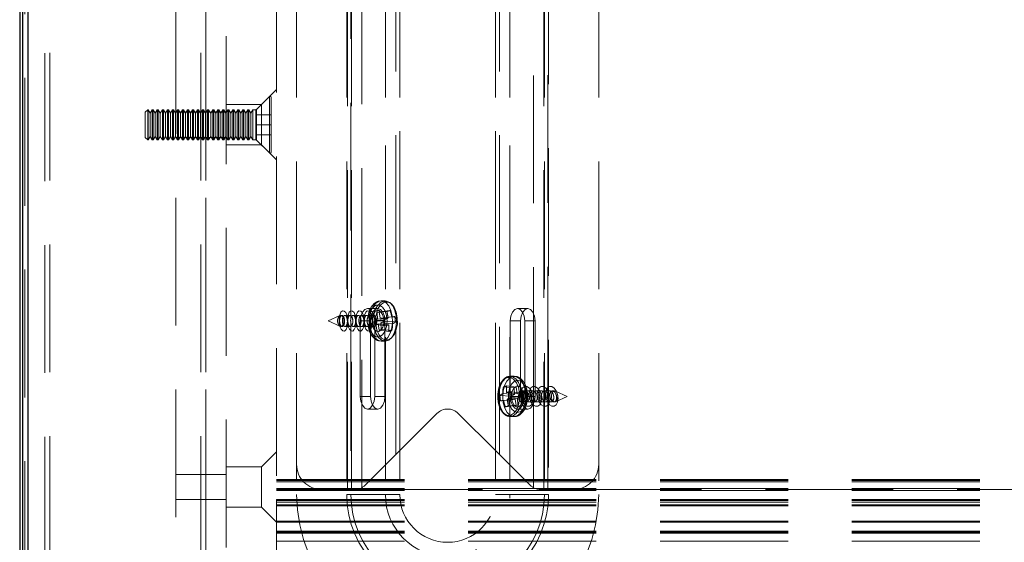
# Model space of a CAD drawing. Header units: millimetres. Extents: x 8 to 290, y 2 to 202.
# Tile 4 of 189: x 29.84 to 39.62, y 72.45 to 77.65. Entities that reach past the tile are written whole.
import ezdxf

# ---------------------------------------------------------------- set-up
doc = ezdxf.new("R2010")
doc.units = ezdxf.units.MM
doc.linetypes.add('HIDDEN', pattern=[1.905, 1.27, -0.635])

msp = doc.modelspace()

# ---------------------------------------------------------------- linework, layer by layer
at = {"color": 7, "linetype": 'Continuous', "lineweight": 25}
for p, q in [((29.84172, 116.57895), (29.84172, 66.87895)), ((29.87422, 66.94645), (29.87422, 116.51145)), ((29.92422, 116.49645), (29.92422, 66.96145))]:
    msp.add_line(p, q, dxfattribs=at)
at = {"color": 7, "linetype": 'HIDDEN', "lineweight": 18}
for p, q in [((30.09172, 68.4239), (30.09172, 116.42895)), ((30.14172, 68.42895), (30.14172, 116.42895)), ((31.64172, 68.42895), (31.64172, 116.42895)), ((31.69172, 68.42895), (31.69172, 116.42895)), ((29.89172, 68.17895), (29.89172, 116.27895)), ((30.14172, 68.42895), (30.14172, 116.27895)), ((31.64172, 68.42895), (31.64172, 116.27895)), ((31.39172, 113.97895), (31.39172, 69.22895)), ((31.69172, 113.97895), (31.69172, 69.22895)), ((31.89172, 113.67895), (31.89172, 69.77895)), ((30.14172, 68.42895), (30.14172, 113.52895)), ((31.64172, 68.42895), (31.64172, 113.52895)), ((32.39172, 110.57895), (32.39172, 72.87895)), ((32.59172, 110.52895), (32.59172, 72.92895)), ((33.08997, 110.52895), (33.08997, 72.92895)), ((33.47337, 110.52895), (33.47337, 72.92895)), ((33.61672, 110.52895), (33.61672, 72.92895)), ((34.56672, 110.52895), (34.56672, 72.92895)), ((34.71007, 110.52895), (34.71007, 72.92895)), ((35.05251, 110.52895), (35.05251, 72.92895)), ((35.59172, 110.52895), (35.59172, 72.92895)), ((33.13768, 72.97895), (33.13768, 110.47895)), ((33.24007, 72.9977), (33.24007, 110.4602)), ((35.04576, 72.97895), (35.04576, 110.47895)), ((35.08672, 73.92166), (35.08672, 110.47895)), ((33.47311, 73.22248), (33.47311, 110.23542)), ((34.71032, 73.22248), (34.71032, 110.23542)), ((33.57551, 73.32487), (33.57551, 110.13303)), ((34.60793, 73.32487), (34.60793, 110.13303)), ((33.61646, 73.36583), (33.61646, 110.09207)), ((34.56697, 73.36583), (34.56697, 110.09207)), ((33.09672, 72.97895), (33.09672, 109.54381)), ((34.94337, 73.92), (34.94337, 85.89351)), ((35.09347, 85.89641), (35.09347, 72.92895)), ((33.13093, 80.63162), (33.13093, 74.67964)), ((32.39172, 76.95395), (32.24172, 76.80395)), ((32.32129, 76.88352), (32.19465, 76.75688)), ((32.32129, 76.32438), (32.32129, 76.88132)), ((32.33836, 76.87645), (32.33836, 76.33145)), ((32.24172, 76.80395), (31.89172, 76.80395)), ((32.24172, 76.80395), (32.24172, 76.40395)), ((31.11336, 76.75395), (31.08836, 76.72895)), ((31.08836, 76.72895), (31.08836, 76.47895)), ((31.11336, 76.75395), (31.11336, 76.45395)), ((31.11836, 76.75395), (31.11336, 76.75395)), ((31.11836, 76.75395), (31.11836, 76.45395)), ((31.13836, 76.71931), (31.11836, 76.75395)), ((31.15836, 76.75395), (31.13836, 76.71931)), ((31.13836, 76.71931), (31.13836, 76.48859)), ((31.15836, 76.75395), (31.15836, 76.45395)), ((31.16836, 76.75395), (31.15836, 76.75395)), ((31.16836, 76.75395), (31.16836, 76.45395)), ((31.18836, 76.71931), (31.16836, 76.75395)), ((31.20836, 76.75395), (31.18836, 76.71931)), ((31.18836, 76.71931), (31.18836, 76.48859)), ((31.20836, 76.75395), (31.20836, 76.45395)), ((31.21836, 76.75395), (31.20836, 76.75395)), ((31.21836, 76.75395), (31.21836, 76.45395)), ((31.23836, 76.71931), (31.21836, 76.75395)), ((31.25836, 76.75395), (31.23836, 76.71931)), ((31.23836, 76.71931), (31.23836, 76.48859)), ((31.25836, 76.75395), (31.25836, 76.45395)), ((31.26836, 76.75395), (31.25836, 76.75395)), ((31.26836, 76.75395), (31.26836, 76.45395)), ((31.28836, 76.71931), (31.26836, 76.75395)), ((31.30836, 76.75395), (31.28836, 76.71931)), ((31.28836, 76.71931), (31.28836, 76.48859)), ((31.30836, 76.75395), (31.30836, 76.45395)), ((31.31836, 76.75395), (31.30836, 76.75395)), ((31.31836, 76.75395), (31.31836, 76.45395)), ((31.33836, 76.71931), (31.31836, 76.75395)), ((31.35836, 76.75395), (31.33836, 76.71931)), ((31.33836, 76.71931), (31.33836, 76.48859)), ((31.35836, 76.75395), (31.35836, 76.45395)), ((31.36836, 76.75395), (31.35836, 76.75395)), ((31.36836, 76.75395), (31.36836, 76.45395)), ((31.38836, 76.71931), (31.36836, 76.75395)), ((31.40836, 76.75395), (31.38836, 76.71931)), ((31.38836, 76.71931), (31.38836, 76.48859)), ((31.69172, 76.72895), (31.39172, 76.72895)), ((31.40836, 76.75395), (31.40836, 76.45395)), ((31.41836, 76.75395), (31.40836, 76.75395)), ((31.41836, 76.75395), (31.41836, 76.45395)), ((31.43836, 76.71931), (31.41836, 76.75395)), ((31.45836, 76.75395), (31.43836, 76.71931)), ((31.43836, 76.71931), (31.43836, 76.48859)), ((31.45836, 76.75395), (31.45836, 76.45395)), ((31.46836, 76.75395), (31.45836, 76.75395)), ((31.46836, 76.75395), (31.46836, 76.45395)), ((31.48836, 76.71931), (31.46836, 76.75395)), ((31.50836, 76.75395), (31.48836, 76.71931)), ((31.48836, 76.71931), (31.48836, 76.48859)), ((31.50836, 76.75395), (31.50836, 76.45395)), ((31.51836, 76.75395), (31.50836, 76.75395)), ((31.51836, 76.75395), (31.51836, 76.45395)), ((31.53836, 76.71931), (31.51836, 76.75395)), ((31.55836, 76.75395), (31.53836, 76.71931)), ((31.53836, 76.71931), (31.53836, 76.48859)), ((31.55836, 76.75395), (31.55836, 76.45395)), ((31.56836, 76.75395), (31.55836, 76.75395)), ((31.56836, 76.75395), (31.56836, 76.45395)), ((31.58836, 76.71931), (31.56836, 76.75395)), ((31.60836, 76.75395), (31.58836, 76.71931)), ((31.58836, 76.71931), (31.58836, 76.48859)), ((31.60836, 76.75395), (31.60836, 76.45395)), ((31.61836, 76.75395), (31.60836, 76.75395)), ((31.61836, 76.75395), (31.61836, 76.45395)), ((31.63836, 76.71931), (31.61836, 76.75395)), ((31.65836, 76.75395), (31.63836, 76.71931)), ((31.63836, 76.71931), (31.63836, 76.48859)), ((31.65836, 76.75395), (31.65836, 76.45395)), ((31.66836, 76.75395), (31.65836, 76.75395)), ((31.66836, 76.75395), (31.66836, 76.45395)), ((31.68836, 76.71931), (31.66836, 76.75395)), ((31.70836, 76.75395), (31.68836, 76.71931)), ((31.68836, 76.71931), (31.68836, 76.48859)), ((31.89172, 76.72895), (31.69172, 76.72895)), ((31.70836, 76.75395), (31.70836, 76.45395)), ((31.71836, 76.75395), (31.70836, 76.75395)), ((31.71836, 76.75395), (31.71836, 76.45395)), ((31.73836, 76.71931), (31.71836, 76.75395)), ((31.75836, 76.75395), (31.73836, 76.71931)), ((31.73836, 76.71931), (31.73836, 76.48859)), ((31.75836, 76.75395), (31.75836, 76.45395)), ((31.76836, 76.75395), (31.75836, 76.75395)), ((31.76836, 76.75395), (31.76836, 76.45395)), ((31.78836, 76.71931), (31.76836, 76.75395)), ((31.80836, 76.75395), (31.78836, 76.71931)), ((31.78836, 76.71931), (31.78836, 76.48859)), ((31.80836, 76.75395), (31.80836, 76.45395)), ((31.81836, 76.75395), (31.80836, 76.75395)), ((31.81836, 76.75395), (31.81836, 76.45395)), ((31.83836, 76.71931), (31.81836, 76.75395)), ((31.85836, 76.75395), (31.83836, 76.71931)), ((31.83836, 76.71931), (31.83836, 76.48859)), ((31.85836, 76.75395), (31.85836, 76.45395)), ((31.86836, 76.75395), (31.85836, 76.75395)), ((31.86836, 76.75395), (31.86836, 76.45395)), ((31.88836, 76.71931), (31.86836, 76.75395)), ((31.90836, 76.75395), (31.88836, 76.71931)), ((31.88836, 76.71931), (31.88836, 76.48859)), ((31.90836, 76.75395), (31.90836, 76.45395)), ((31.91836, 76.75395), (31.90836, 76.75395)), ((31.91836, 76.75395), (31.91836, 76.45395)), ((31.93836, 76.71931), (31.91836, 76.75395)), ((31.95836, 76.75395), (31.93836, 76.71931)), ((31.93836, 76.71931), (31.93836, 76.48859)), ((31.95836, 76.75395), (31.95836, 76.45395)), ((31.96836, 76.75395), (31.95836, 76.75395)), ((31.96836, 76.75395), (31.96836, 76.45395)), ((31.98836, 76.71931), (31.96836, 76.75395)), ((32.00836, 76.75395), (31.98836, 76.71931)), ((31.98836, 76.71931), (31.98836, 76.48859)), ((32.00836, 76.75395), (32.00836, 76.45395)), ((32.01836, 76.75395), (32.00836, 76.75395)), ((32.01836, 76.75395), (32.01836, 76.45395)), ((32.03836, 76.71931), (32.01836, 76.75395)), ((32.05836, 76.75395), (32.03836, 76.71931)), ((32.03836, 76.71931), (32.03836, 76.48859)), ((32.05836, 76.75395), (32.05836, 76.45395)), ((32.06836, 76.75395), (32.05836, 76.75395)), ((32.06836, 76.75395), (32.06836, 76.45395)), ((32.08836, 76.71931), (32.06836, 76.75395)), ((32.10836, 76.75395), (32.08836, 76.71931)), ((32.08836, 76.71931), (32.08836, 76.48859)), ((32.10836, 76.75395), (32.10836, 76.45395)), ((32.11836, 76.75395), (32.10836, 76.75395)), ((32.11836, 76.75395), (32.11836, 76.45395)), ((32.13836, 76.71931), (32.11836, 76.75395)), ((32.15836, 76.75395), (32.13836, 76.71931)), ((32.13836, 76.71931), (32.13836, 76.48859)), ((32.15836, 76.75395), (32.15836, 76.45395)), ((32.18758, 76.75395), (32.15836, 76.75395)), ((32.18758, 76.45395), (32.18758, 76.75395)), ((32.18836, 76.70395), (32.18836, 76.60395)), ((32.18836, 76.70395), (32.33836, 76.70395)), ((32.19465, 76.45102), (32.19465, 76.75688)), ((32.18836, 76.60395), (32.18836, 76.50395)), ((32.18836, 76.60395), (32.33836, 76.60395)), ((31.08836, 76.47895), (31.11336, 76.45395)), ((31.11836, 76.45395), (31.13836, 76.48859)), ((31.13836, 76.48859), (31.15836, 76.45395)), ((31.16836, 76.45395), (31.18836, 76.48859)), ((31.18836, 76.48859), (31.20836, 76.45395)), ((31.21836, 76.45395), (31.23836, 76.48859)), ((31.23836, 76.48859), (31.25836, 76.45395)), ((31.26836, 76.45395), (31.28836, 76.48859)), ((31.28836, 76.48859), (31.30836, 76.45395)), ((31.31836, 76.45395), (31.33836, 76.48859)), ((31.33836, 76.48859), (31.35836, 76.45395)), ((31.36836, 76.45395), (31.38836, 76.48859)), ((31.38836, 76.48859), (31.40836, 76.45395)), ((31.39172, 76.47895), (31.69172, 76.47895)), ((31.41836, 76.45395), (31.43836, 76.48859)), ((31.43836, 76.48859), (31.45836, 76.45395)), ((31.46836, 76.45395), (31.48836, 76.48859)), ((31.48836, 76.48859), (31.50836, 76.45395)), ((31.51836, 76.45395), (31.53836, 76.48859)), ((31.53836, 76.48859), (31.55836, 76.45395)), ((31.56836, 76.45395), (31.58836, 76.48859)), ((31.58836, 76.48859), (31.60836, 76.45395)), ((31.61836, 76.45395), (31.63836, 76.48859)), ((31.63836, 76.48859), (31.65836, 76.45395)), ((31.66836, 76.45395), (31.68836, 76.48859)), ((31.68836, 76.48859), (31.70836, 76.45395)), ((31.69172, 76.47895), (31.89172, 76.47895)), ((31.71836, 76.45395), (31.73836, 76.48859)), ((31.73836, 76.48859), (31.75836, 76.45395)), ((31.76836, 76.45395), (31.78836, 76.48859)), ((31.78836, 76.48859), (31.80836, 76.45395)), ((31.81836, 76.45395), (31.83836, 76.48859)), ((31.83836, 76.48859), (31.85836, 76.45395)), ((31.86836, 76.45395), (31.88836, 76.48859)), ((31.88836, 76.48859), (31.90836, 76.45395)), ((31.91836, 76.45395), (31.93836, 76.48859)), ((31.93836, 76.48859), (31.95836, 76.45395)), ((31.96836, 76.45395), (31.98836, 76.48859)), ((31.98836, 76.48859), (32.00836, 76.45395)), ((32.01836, 76.45395), (32.03836, 76.48859)), ((32.03836, 76.48859), (32.05836, 76.45395)), ((32.06836, 76.45395), (32.08836, 76.48859)), ((32.08836, 76.48859), (32.10836, 76.45395)), ((32.11836, 76.45395), (32.13836, 76.48859)), ((32.13836, 76.48859), (32.15836, 76.45395)), ((32.18836, 76.50395), (32.33836, 76.50395)), ((31.11336, 76.45395), (31.11836, 76.45395)), ((31.15836, 76.45395), (31.16836, 76.45395)), ((31.20836, 76.45395), (31.21836, 76.45395)), ((31.25836, 76.45395), (31.26836, 76.45395)), ((31.30836, 76.45395), (31.31836, 76.45395)), ((31.35836, 76.45395), (31.36836, 76.45395)), ((31.40836, 76.45395), (31.41836, 76.45395)), ((31.45836, 76.45395), (31.46836, 76.45395)), ((31.50836, 76.45395), (31.51836, 76.45395)), ((31.55836, 76.45395), (31.56836, 76.45395)), ((31.60836, 76.45395), (31.61836, 76.45395)), ((31.65836, 76.45395), (31.66836, 76.45395)), ((31.70836, 76.45395), (31.71836, 76.45395)), ((31.75836, 76.45395), (31.76836, 76.45395)), ((31.80836, 76.45395), (31.81836, 76.45395)), ((31.85836, 76.45395), (31.86836, 76.45395)), ((31.89172, 76.40395), (32.24172, 76.40395)), ((31.90836, 76.45395), (31.91836, 76.45395)), ((31.95836, 76.45395), (31.96836, 76.45395)), ((32.00836, 76.45395), (32.01836, 76.45395)), ((32.05836, 76.45395), (32.06836, 76.45395)), ((32.10836, 76.45395), (32.11836, 76.45395)), ((32.15836, 76.45395), (32.18758, 76.45395)), ((32.19465, 76.45102), (32.32129, 76.32438)), ((32.24172, 76.40395), (32.39172, 76.25395)), ((33.43037, 74.85395), (33.411, 74.85105)), ((33.47013, 74.85395), (33.43046, 74.85395)), ((33.02195, 74.70713), (32.90621, 74.65395)), ((33.04206, 74.70895), (33.02999, 74.70895)), ((33.12398, 74.70895), (33.07019, 74.70895)), ((33.20589, 74.70895), (33.15211, 74.70895)), ((33.28781, 74.70895), (33.23402, 74.70895)), ((33.3977, 74.77895), (33.2953, 74.77895)), ((33.35674, 74.70895), (33.31594, 74.70895)), ((33.48774, 74.74863), (33.39338, 74.73967)), ((33.39338, 74.73967), (33.41317, 74.74561)), ((33.39657, 74.67298), (33.39338, 74.73967)), ((33.5187, 74.75792), (33.41317, 74.74561)), ((33.41317, 74.74561), (33.42295, 74.6809)), ((34.88813, 74.77895), (34.78574, 74.77895)), ((32.90621, 74.65395), (33.02195, 74.60077)), ((33.13093, 74.63442), (33.13093, 72.92895)), ((33.22361, 74.65395), (33.22361, 73.90395)), ((33.326, 74.65395), (33.22361, 74.65395)), ((33.326, 74.65395), (33.326, 73.90395)), ((33.35946, 74.65592), (33.39657, 74.67298)), ((33.4534, 74.66383), (33.35946, 74.65592)), ((33.36286, 74.62143), (33.35946, 74.65592)), ((33.40112, 74.627), (33.36286, 74.62143)), ((33.45873, 74.60986), (33.36286, 74.62143)), ((33.367, 73.90395), (33.367, 74.65395)), ((33.4694, 74.65395), (33.367, 74.65395)), ((33.49955, 74.68185), (33.39657, 74.67298)), ((33.50621, 74.61445), (33.40112, 74.627)), ((33.4109, 74.56228), (33.40112, 74.627)), ((33.53821, 74.69345), (33.42295, 74.6809)), ((33.42295, 74.6809), (33.4612, 74.68647)), ((33.46461, 74.65198), (33.42749, 74.63491)), ((33.42749, 74.63491), (33.43069, 74.56822)), ((33.54487, 74.62605), (33.42749, 74.63491)), ((33.56734, 74.69804), (33.4612, 74.68647)), ((33.4612, 74.68647), (33.46461, 74.65198)), ((33.57267, 74.64406), (33.46461, 74.65198)), ((33.4694, 73.90395), (33.4694, 74.65395)), ((34.71404, 74.65395), (34.81643, 74.65395)), ((34.71404, 74.65395), (34.71404, 73.90395)), ((34.81643, 74.65395), (34.81643, 73.90395)), ((34.85743, 74.65395), (34.95983, 74.65395)), ((34.85743, 73.90395), (34.85743, 74.65395)), ((34.95983, 73.90395), (34.95983, 74.65395)), ((33.02999, 74.59895), (33.04442, 74.59895)), ((33.07256, 74.59895), (33.12634, 74.59895)), ((33.15448, 74.59895), (33.20826, 74.59895)), ((33.23639, 74.59895), (33.29017, 74.59895)), ((33.31831, 74.59895), (33.35674, 74.59895)), ((33.43069, 74.56822), (33.4109, 74.56228)), ((33.50736, 74.54998), (33.4109, 74.56228)), ((33.53832, 74.55927), (33.43069, 74.56822)), ((33.43046, 74.45395), (33.47013, 74.45395)), ((34.75297, 74.10395), (34.7133, 74.10395)), ((34.63847, 73.93161), (34.75588, 73.92282)), ((34.64478, 73.99836), (34.75245, 73.98948)), ((34.67571, 74.00798), (34.77222, 73.99562)), ((34.67709, 73.94362), (34.78223, 73.93102)), ((34.71882, 73.90537), (34.75588, 73.92282)), ((34.72455, 73.94861), (34.82046, 73.93699)), ((34.75245, 73.98948), (34.77222, 73.99562)), ((34.75588, 73.92282), (34.75245, 73.98948)), ((34.77222, 73.99562), (34.78223, 73.93102)), ((34.78223, 73.93102), (34.82046, 73.93699)), ((34.82046, 73.93699), (34.82398, 73.90253)), ((34.85963, 73.95895), (34.82669, 73.95895)), ((34.94155, 73.95895), (34.88738, 73.95895)), ((35.02346, 73.95895), (34.9693, 73.95895)), ((35.10538, 73.95895), (35.05121, 73.95895)), ((35.15345, 73.95895), (35.13313, 73.95895)), ((35.27723, 73.90395), (35.16148, 73.95713)), ((33.326, 73.90395), (33.22361, 73.90395)), ((33.4694, 73.90395), (33.367, 73.90395)), ((34.61073, 73.9132), (34.71882, 73.90537)), ((34.61625, 73.85929), (34.72235, 73.87091)), ((34.64536, 73.86428), (34.76058, 73.87688)), ((34.68398, 73.87629), (34.78693, 73.88508)), ((34.71404, 73.90395), (34.81643, 73.90395)), ((34.72235, 73.87091), (34.71882, 73.90537)), ((34.76058, 73.87688), (34.72235, 73.87091)), ((34.73007, 73.89469), (34.82398, 73.90253)), ((34.77059, 73.81227), (34.76058, 73.87688)), ((34.82398, 73.90253), (34.78693, 73.88508)), ((34.78693, 73.88508), (34.79035, 73.81842)), ((34.82669, 73.84895), (34.87335, 73.84895)), ((34.85743, 73.90395), (34.95983, 73.90395)), ((34.90116, 73.84895), (34.95526, 73.84895)), ((34.94337, 72.9977), (34.94337, 73.90983)), ((34.98308, 73.84895), (35.03718, 73.84895)), ((35.06499, 73.84895), (35.11909, 73.84895)), ((35.08672, 72.97895), (35.08672, 73.86609)), ((35.14691, 73.84895), (35.15345, 73.84895)), ((35.16148, 73.85077), (35.27723, 73.90395)), ((33.2953, 73.77895), (33.3977, 73.77895)), ((33.98565, 73.73502), (33.61646, 73.36583)), ((34.19778, 73.73502), (34.56697, 73.36583)), ((34.66509, 73.79992), (34.77059, 73.81227)), ((34.69602, 73.80954), (34.79035, 73.81842)), ((34.79035, 73.81842), (34.77059, 73.81227)), ((34.78574, 73.77895), (34.88813, 73.77895)), ((34.7133, 73.70395), (34.75297, 73.70395)), ((32.39172, 73.35395), (32.24172, 73.20395)), ((33.47311, 73.22248), (33.61646, 73.36583)), ((34.56697, 73.36583), (34.71032, 73.22248)), ((32.24172, 73.20395), (31.89172, 73.20395)), ((32.24172, 73.20395), (32.24172, 72.80395)), ((33.27352, 73.02288), (33.47311, 73.22248)), ((34.71032, 73.22248), (34.90992, 73.02288)), ((31.69172, 73.12895), (31.39172, 73.12895)), ((31.89172, 73.12895), (31.69172, 73.12895)), ((32.39172, 73.07895), (101.81672, 73.07895)), ((32.39172, 73.06895), (101.81672, 73.06895)), ((32.39172, 73.05395), (101.81672, 73.05395)), ((32.39172, 72.98895), (101.81672, 72.98895)), ((32.39172, 72.97895), (32.84172, 72.97895)), ((32.39172, 72.96895), (101.81672, 72.96895)), ((33.09672, 72.97895), (32.84172, 72.97895)), ((33.13768, 72.97895), (33.09672, 72.97895)), ((33.16745, 72.97895), (33.13768, 72.97895)), ((33.16745, 72.97895), (35.01598, 72.97895)), ((35.01598, 72.97895), (35.04576, 72.97895)), ((35.04576, 72.97895), (35.08672, 72.97895)), ((35.08672, 72.97895), (35.34172, 72.97895)), ((35.34172, 72.97895), (99.04172, 72.97895)), ((31.39172, 72.87895), (31.69172, 72.87895)), ((31.69172, 72.87895), (31.89172, 72.87895)), ((32.39172, 72.87895), (101.81672, 72.87895)), ((32.39172, 72.85395), (32.39172, 72.87895)), ((32.39172, 72.86895), (101.81672, 72.86895)), ((32.39172, 72.85395), (101.81672, 72.85395)), ((32.39172, 72.33895), (32.39172, 72.85395)), ((33.08997, 72.92895), (33.13093, 72.92895)), ((33.13093, 72.92895), (33.47337, 72.92895)), ((33.47337, 72.92895), (33.61672, 72.92895)), ((34.56672, 72.92895), (34.71007, 72.92895)), ((34.71007, 72.92895), (35.05251, 72.92895)), ((35.05251, 72.92895), (35.09347, 72.92895)), ((31.89172, 72.80395), (32.24172, 72.80395)), ((32.24172, 72.80395), (32.39172, 72.65395)), ((32.39172, 72.82496), (101.81672, 72.82496)), ((32.39172, 72.81542), (101.81672, 72.81542)), ((32.39172, 72.66395), (101.81672, 72.66395)), ((32.39172, 72.65395), (101.81672, 72.65395)), ((32.39172, 72.56395), (101.81672, 72.56395)), ((32.39172, 72.56248), (101.81672, 72.56248)), ((32.39172, 72.55395), (101.81672, 72.55395)), ((32.39172, 72.55293), (101.81672, 72.55293)), ((32.39172, 72.54395), (101.81672, 72.54395)), ((32.39172, 72.46395), (101.81672, 72.46395))]:
    msp.add_line(p, q, dxfattribs=at)
at = {"color": 7, "linetype": 'HIDDEN', "lineweight": 18, "flags": 128}
for points in [[(33.30819, 74.61861), (33.31134, 74.59983), (33.32716, 74.5516), (33.35149, 74.51571), (33.3814, 74.49649), (33.41327, 74.49627), (33.44326, 74.51506), (33.46776, 74.55061), (33.48381, 74.59862), (33.48947, 74.65331), (33.48406, 74.70807), (33.46824, 74.7563), (33.4439, 74.79219), (33.414, 74.81141), (33.38213, 74.81163), (33.38213, 74.81163)], [(33.411, 74.85105), (33.37854, 74.83229), (33.3507, 74.79768), (33.32994, 74.7503), (33.31812, 74.69437), (33.31627, 74.63484), (33.32458, 74.577), (33.34229, 74.52601), (33.36784, 74.48638), (33.39895, 74.46164), (33.43286, 74.45399), (33.46656, 74.46411), (33.49705, 74.49109), (33.52163, 74.53255), (33.5381, 74.58479), (33.54501, 74.64318), (33.54175, 74.70252), (33.52859, 74.75755), (33.50671, 74.80337), (33.47806, 74.83592), (33.44519, 74.8523), (33.43037, 74.85395)], [(33.35992, 74.5985), (33.36425, 74.577), (33.38196, 74.52601), (33.40751, 74.48638), (33.43862, 74.46164), (33.47253, 74.45399), (33.50623, 74.46411), (33.53672, 74.49109), (33.5613, 74.53255), (33.57777, 74.58479), (33.58468, 74.64318), (33.58142, 74.70252), (33.56826, 74.75755), (33.54638, 74.80337), (33.51774, 74.83592), (33.48486, 74.8523), (33.45067, 74.85105), (33.45067, 74.85105)], [(33.466, 74.8409), (33.43377, 74.8218), (33.4065, 74.78627), (33.38686, 74.73779), (33.37677, 74.6811), (33.37723, 74.62176), (33.38819, 74.56556), (33.40856, 74.51802), (33.43637, 74.48378), (33.46889, 74.4662), (33.50293, 74.467), (33.53516, 74.4861), (33.56243, 74.52163), (33.58206, 74.57011), (33.59215, 74.62679), (33.59169, 74.68614), (33.58074, 74.74233), (33.56036, 74.78988), (33.53255, 74.82411), (33.50004, 74.8417), (33.466, 74.8409)], [(33.02464, 74.70815), (33.01315, 74.70045), (33.00422, 74.68568), (32.99922, 74.66607), (32.9989, 74.64462), (33.00332, 74.62458), (33.01179, 74.60902), (33.02304, 74.6003), (33.03534, 74.59975), (33.04683, 74.60744), (33.05576, 74.62222), (33.06076, 74.64183), (33.06108, 74.66328), (33.05666, 74.68331), (33.04819, 74.69888), (33.03694, 74.7076), (33.02464, 74.70815)], [(33.09939, 74.67092), (33.09997, 74.63133), (33.09405, 74.59519), (33.08254, 74.56799), (33.06719, 74.55388), (33.05033, 74.555), (33.03454, 74.57119), (33.02221, 74.59998), (33.01523, 74.63698), (33.01465, 74.67657), (33.02056, 74.71271), (33.03207, 74.73991), (33.04742, 74.75402), (33.06428, 74.7529), (33.08008, 74.73671), (33.0924, 74.70792), (33.09939, 74.67092)], [(33.1813, 74.67092), (33.18188, 74.63133), (33.17597, 74.59519), (33.16446, 74.56799), (33.14911, 74.55388), (33.13225, 74.555), (33.11645, 74.57119), (33.10413, 74.59998), (33.09714, 74.63698), (33.09656, 74.67657), (33.10248, 74.71271), (33.11399, 74.73991), (33.12934, 74.75402), (33.1462, 74.7529), (33.16199, 74.73671), (33.17432, 74.70792), (33.1813, 74.67092)], [(33.26322, 74.67092), (33.2638, 74.63133), (33.25788, 74.59519), (33.24637, 74.56799), (33.23102, 74.55388), (33.21416, 74.555), (33.19837, 74.57119), (33.18604, 74.59998), (33.17906, 74.63698), (33.17848, 74.67657), (33.18439, 74.71271), (33.1959, 74.73991), (33.21125, 74.75402), (33.22811, 74.7529), (33.24391, 74.73671), (33.25623, 74.70792), (33.26322, 74.67092)], [(33.367, 74.65395), (33.36154, 74.70178), (33.346, 74.74234), (33.32274, 74.76943), (33.2953, 74.77895), (33.26787, 74.76943), (33.24461, 74.74234), (33.22906, 74.70178), (33.22361, 74.65395)], [(33.34513, 74.67092), (33.34571, 74.63133), (33.3398, 74.59519), (33.32829, 74.56799), (33.31294, 74.55388), (33.29608, 74.555), (33.28028, 74.57119), (33.26796, 74.59998), (33.26097, 74.63698), (33.26039, 74.67657), (33.26631, 74.71271), (33.27782, 74.73991), (33.29317, 74.75402), (33.31003, 74.7529), (33.32582, 74.73671), (33.33815, 74.70792), (33.34513, 74.67092)], [(33.35139, 74.70815), (33.3399, 74.70045), (33.33097, 74.68568), (33.32597, 74.66607), (33.32565, 74.64462), (33.33007, 74.62458), (33.33854, 74.60902), (33.34979, 74.6003), (33.36209, 74.59975), (33.37358, 74.60744), (33.38251, 74.62222), (33.38751, 74.64183), (33.38783, 74.66328), (33.38341, 74.68331), (33.37494, 74.69888), (33.36369, 74.7076), (33.35139, 74.70815)], [(33.4694, 74.65395), (33.46394, 74.70178), (33.4484, 74.74234), (33.42514, 74.76943), (33.3977, 74.77895), (33.37026, 74.76943), (33.347, 74.74234), (33.33146, 74.70178), (33.326, 74.65395)], [(33.33906, 74.62999), (33.34677, 74.59789), (33.36296, 74.56818), (33.38443, 74.55153), (33.40792, 74.55047), (33.42985, 74.56517), (33.44689, 74.59338), (33.45644, 74.63081), (33.45705, 74.67177), (33.44862, 74.71001), (33.43244, 74.73972), (33.41097, 74.75637), (33.38748, 74.75743), (33.38748, 74.75743)], [(34.85743, 74.65395), (34.85198, 74.70178), (34.83643, 74.74234), (34.81317, 74.76943), (34.78574, 74.77895), (34.7583, 74.76943), (34.73504, 74.74234), (34.7195, 74.70178), (34.71404, 74.65395)], [(34.95983, 74.65395), (34.95437, 74.70178), (34.93883, 74.74234), (34.91557, 74.76943), (34.88813, 74.77895), (34.86069, 74.76943), (34.83743, 74.74234), (34.82189, 74.70178), (34.81643, 74.65395)], [(34.80609, 73.93727), (34.79494, 73.99335), (34.7744, 74.04068), (34.74647, 74.07462), (34.7139, 74.09186), (34.67986, 74.0907), (34.6477, 74.07126), (34.62055, 74.03545), (34.60108, 73.98676), (34.59119, 73.92997), (34.59186, 73.87063), (34.60301, 73.81455), (34.62355, 73.76722), (34.65147, 73.73328), (34.68405, 73.71604), (34.71809, 73.7172), (34.75025, 73.73664), (34.7774, 73.77245), (34.79687, 73.82114), (34.80675, 73.87793), (34.80609, 73.93727)], [(34.82623, 73.93908), (34.81528, 73.99555), (34.79526, 74.04389), (34.76796, 74.07979), (34.7358, 74.10006), (34.70165, 74.10291), (34.66853, 74.08809), (34.63938, 74.0569), (34.61681, 74.01212), (34.60281, 73.95773), (34.59863, 73.89856), (34.60463, 73.83987), (34.6203, 73.78687), (34.64422, 73.74428), (34.67429, 73.71587), (34.70782, 73.70418), (34.74183, 73.71023), (34.77332, 73.7335), (34.79947, 73.77192), (34.81796, 73.82206), (34.82715, 73.87948), (34.82623, 73.93908)], [(34.8659, 73.93908), (34.85495, 73.99555), (34.83493, 74.04389), (34.80763, 74.07979), (34.77547, 74.10006), (34.74132, 74.10291), (34.7082, 74.08809), (34.67905, 74.0569), (34.65648, 74.01212), (34.64248, 73.95773), (34.6383, 73.89856), (34.6443, 73.83987), (34.65997, 73.78687), (34.68389, 73.74428), (34.71396, 73.71587), (34.74749, 73.70418), (34.7815, 73.71023), (34.81299, 73.7335), (34.83914, 73.77192), (34.85763, 73.82206), (34.86682, 73.87948), (34.8659, 73.93908)], [(34.87608, 73.93205), (34.86512, 73.98423), (34.84458, 74.02673), (34.81695, 74.05441), (34.78555, 74.06395), (34.75417, 74.05419), (34.7266, 74.02631), (34.70617, 73.98367), (34.69533, 73.93141), (34.69539, 73.87585), (34.70635, 73.82367), (34.72689, 73.78117), (34.75452, 73.75349), (34.78592, 73.74395), (34.8173, 73.75371), (34.84487, 73.78159), (34.86531, 73.82423), (34.87615, 73.87649), (34.87608, 73.93205)], [(34.84503, 73.92239), (34.83646, 73.96055), (34.82018, 73.99008), (34.79865, 74.00651), (34.77516, 74.00732), (34.75327, 73.99239), (34.73633, 73.964), (34.72691, 73.92647), (34.72645, 73.88551), (34.73501, 73.84735), (34.75129, 73.81782), (34.77282, 73.80139), (34.79632, 73.80058), (34.8182, 73.81551), (34.83514, 73.8439), (34.84456, 73.88143), (34.84503, 73.92239)], [(34.85775, 73.91361), (34.85327, 73.93359), (34.84474, 73.94907), (34.83346, 73.95767), (34.82115, 73.95809), (34.80969, 73.95028), (34.80082, 73.9354), (34.79588, 73.91574), (34.79564, 73.89429), (34.80012, 73.8743), (34.80865, 73.85883), (34.81993, 73.85023), (34.83224, 73.8498), (34.8437, 73.85762), (34.85257, 73.87249), (34.85751, 73.89215), (34.85775, 73.91361)], [(34.9049, 73.8055), (34.88109, 73.80617), (34.85718, 73.82173), (34.83679, 73.8498), (34.82305, 73.88611), (34.81803, 73.92514), (34.8225, 73.96095), (34.83579, 73.98808), (34.85586, 74.00239), (34.87967, 74.00173), (34.90359, 73.98617), (34.92397, 73.9581), (34.93772, 73.92179), (34.94274, 73.88275), (34.93826, 73.84695), (34.92498, 73.81982), (34.9049, 73.8055)], [(34.98682, 73.8055), (34.96301, 73.80617), (34.93909, 73.82173), (34.91871, 73.8498), (34.90496, 73.88611), (34.89994, 73.92514), (34.90442, 73.96095), (34.9177, 73.98808), (34.93778, 74.00239), (34.96159, 74.00173), (34.9855, 73.98617), (35.00589, 73.9581), (35.01963, 73.92179), (35.02465, 73.88275), (35.02018, 73.84695), (35.00689, 73.81982), (34.98682, 73.8055)], [(35.06873, 73.8055), (35.04492, 73.80617), (35.02101, 73.82173), (35.00062, 73.8498), (34.98688, 73.88611), (34.98186, 73.92514), (34.98633, 73.96095), (34.99962, 73.98808), (35.01969, 74.00239), (35.0435, 74.00173), (35.06742, 73.98617), (35.0878, 73.9581), (35.10155, 73.92179), (35.10657, 73.88275), (35.10209, 73.84695), (35.08881, 73.81982), (35.06873, 73.8055)], [(35.15065, 73.8055), (35.12684, 73.80617), (35.10292, 73.82173), (35.08254, 73.8498), (35.06879, 73.88611), (35.06377, 73.92514), (35.06825, 73.96095), (35.08153, 73.98808), (35.10161, 74.00239), (35.12542, 74.00173), (35.14933, 73.98617), (35.16972, 73.9581), (35.18346, 73.92179), (35.18848, 73.88275), (35.18401, 73.84695), (35.17072, 73.81982), (35.15065, 73.8055)], [(35.1845, 73.91361), (35.18002, 73.93359), (35.17149, 73.94907), (35.16021, 73.95767), (35.1479, 73.95809), (35.13644, 73.95028), (35.12757, 73.9354), (35.12263, 73.91574), (35.12239, 73.89429), (35.12687, 73.8743), (35.1354, 73.85883), (35.14668, 73.85023), (35.15899, 73.8498), (35.17045, 73.85762), (35.17932, 73.87249), (35.18426, 73.89215), (35.1845, 73.91361)], [(33.22361, 73.90395), (33.22906, 73.85611), (33.24461, 73.81556), (33.26787, 73.78846), (33.2953, 73.77895), (33.32274, 73.78846), (33.346, 73.81556), (33.36154, 73.85611), (33.367, 73.90395)], [(33.326, 73.90395), (33.33146, 73.85611), (33.347, 73.81556), (33.37026, 73.78846), (33.3977, 73.77895), (33.42514, 73.78846), (33.4484, 73.81556), (33.46394, 73.85611), (33.4694, 73.90395)], [(34.71404, 73.90395), (34.7195, 73.85611), (34.73504, 73.81556), (34.7583, 73.78846), (34.78574, 73.77895), (34.81317, 73.78846), (34.83643, 73.81556), (34.85198, 73.85611), (34.85743, 73.90395)], [(34.81643, 73.90395), (34.82189, 73.85611), (34.83743, 73.81556), (34.86069, 73.78846), (34.88813, 73.77895), (34.91557, 73.78846), (34.93883, 73.81556), (34.95437, 73.85611), (34.95983, 73.90395)]]:
    msp.add_lwpolyline(points, dxfattribs=at)
at = {"color": 7, "linetype": 'HIDDEN', "lineweight": 18}
for centre, radius, start, end in [((32.32836, 76.87645), 0.01, 360, 135), ((32.18758, 76.76395), 0.01, 270, 315), ((32.18758, 76.44395), 0.01, 45, 90), ((32.32836, 76.33145), 0.01, 225, 360), ((33.45547, 74.68352), 0.14762, 119.792804, 178.69718), ((33.53045, 74.70023), 0.17062, 117.878673, 176.432112), ((33.43895, 74.67141), 0.10024, 120.898605, 177.353775), ((33.24677, 75.60756), 0.89209, 285.671597, 287.747741), ((32.99175, 74.6265), 0.51081, 6.220241, 13.832723), ((33.09379, 74.59418), 0.45538, 12.591944, 21.074689), ((33.1278, 75.56635), 0.95945, 289.838014, 292.796989), ((32.96343, 74.58819), 0.49578, 2.504736, 8.775999), ((33.37204, 75.75464), 1.14806, 274.330214, 276.710996), ((33.05454, 74.57411), 0.45347, 356.94971, 5.103931), ((33.27582, 76.45377), 1.77977, 278.478048, 279.427392), ((33.10728, 74.63521), 0.43768, 350.007842, 358.800712), ((33.46366, 74.78187), 0.17571, 297.525325, 308.344019), ((33.13511, 74.6281), 0.43786, 2.089452, 9.191283), ((33.40245, 74.95567), 0.41904, 284.499289, 288.920048), ((34.72093, 73.77718), 0.17506, 118.10128, 129.012668), ((35.0753, 73.92398), 0.4369, 170.198005, 178.999925), ((34.78222, 73.61108), 0.41094, 105.021139, 109.537959), ((35.12717, 73.98546), 0.45202, 177.144087, 185.311029), ((34.81627, 72.84869), 1.10373, 94.766557, 97.244215), ((35.21929, 73.972), 0.49529, 182.70681, 188.979821), ((35.04775, 73.93069), 0.43737, 182.290941, 189.395689), ((34.86787, 72.47954), 1.4025, 99.128644, 100.335375), ((35.0893, 73.96516), 0.45525, 192.802629, 201.282642), ((35.05399, 73.0164), 0.93612, 110.244355, 113.282257), ((35.19215, 73.93348), 0.51137, 186.420776, 194.026282), ((34.09172, 73.62895), 0.15, 45, 135), ((34.93319, 72.99261), 0.85066, 106.188757, 108.370341), ((32.84172, 73.22895), 0.25, 180, 270), ((35.34172, 73.22895), 0.25, 270, 360), ((33.16745, 73.12895), 0.15, 270, 315), ((35.01598, 73.12895), 0.15, 225, 270), ((34.09172, 72.92895), 1.5, 180, 360), ((34.09172, 72.92895), 1.00175, 180, 360), ((34.09172, 72.92895), 0.96079, 180, 360), ((34.09172, 72.92895), 0.61835, 180, 360), ((34.09172, 72.92895), 0.475, 180, 360)]:
    msp.add_arc(centre, radius, start, end, dxfattribs=at)
for points, knots in [([(33.41078, 74.85125), (33.40968, 74.85124), (33.40716, 74.85122), (33.39651, 74.84764), (33.37533, 74.83879), (33.34775, 74.81449), (33.32351, 74.77643), (33.30792, 74.73686), (33.30452, 74.7094), (33.30339, 74.70022)], [0, 0, 0, 0, 0.0186191, 0.0425824, 0.1877884, 0.4043225, 0.6337156, 0.8774914, 1, 1, 1, 1]), ([(33.05955, 74.6936), (33.05726, 74.69744), (33.05269, 74.70514), (33.0443, 74.70971), (33.03593, 74.70833), (33.02834, 74.70063), (33.0225, 74.68754), (33.01908, 74.67063), (33.01842, 74.65194), (33.02051, 74.63363), (33.02507, 74.61766), (33.03163, 74.60568), (33.03953, 74.59899), (33.04796, 74.59844), (33.05594, 74.60423), (33.06252, 74.61578), (33.06687, 74.63169), (33.06851, 74.65006), (33.06726, 74.66866), (33.06392, 74.6836), (33.06075, 74.69083), (33.05955, 74.6936)], [0, 0, 0, 0, 0.0536295, 0.1072996, 0.1615458, 0.2161559, 0.2707422, 0.3248892, 0.3783582, 0.4312346, 0.4839016, 0.536841, 0.5903902, 0.6445923, 0.6991964, 0.75379, 0.8079886, 0.8615946, 0.9146636, 0.9674633, 1, 1, 1, 1]), ([(33.08829, 74.69178), (33.09007, 74.68691), (33.09363, 74.67719), (33.09602, 74.65887), (33.09583, 74.64037), (33.09293, 74.62332), (33.08764, 74.60961), (33.08045, 74.60075), (33.07212, 74.59788), (33.06364, 74.60146), (33.05603, 74.61108), (33.05021, 74.62557), (33.04683, 74.64315), (33.04623, 74.66182), (33.04841, 74.67957), (33.05314, 74.69451), (33.0599, 74.705), (33.06799, 74.70982), (33.07644, 74.7082), (33.08345, 74.70147), (33.08694, 74.69449), (33.08829, 74.69178)], [0, 0, 0, 0, 0.0531053, 0.1061566, 0.1588417, 0.2116326, 0.2649423, 0.3189265, 0.3734294, 0.4280754, 0.4824485, 0.5362713, 0.5895089, 0.6423638, 0.6951821, 0.7483174, 0.802002, 0.8562578, 0.9108709, 0.9654511, 1, 1, 1, 1]), ([(33.14146, 74.6936), (33.13918, 74.69744), (33.1346, 74.70514), (33.12622, 74.70971), (33.11784, 74.70833), (33.11026, 74.70063), (33.10442, 74.68754), (33.10099, 74.67063), (33.10033, 74.65194), (33.10242, 74.63363), (33.10699, 74.61766), (33.11354, 74.60568), (33.12145, 74.59899), (33.12987, 74.59844), (33.13786, 74.60423), (33.14443, 74.61578), (33.14878, 74.63169), (33.15042, 74.65006), (33.14918, 74.66866), (33.14583, 74.6836), (33.14267, 74.69083), (33.14146, 74.6936)], [0, 0, 0, 0, 0.0536295, 0.1072996, 0.1615458, 0.2161559, 0.2707422, 0.3248892, 0.3783582, 0.4312346, 0.4839016, 0.536841, 0.5903902, 0.6445923, 0.6991964, 0.75379, 0.8079886, 0.8615946, 0.9146636, 0.9674633, 1, 1, 1, 1]), ([(33.1702, 74.69178), (33.17199, 74.68691), (33.17555, 74.67719), (33.17794, 74.65887), (33.17775, 74.64037), (33.17485, 74.62332), (33.16955, 74.60961), (33.16236, 74.60075), (33.15404, 74.59788), (33.14555, 74.60146), (33.13794, 74.61108), (33.13213, 74.62557), (33.12875, 74.64315), (33.12814, 74.66182), (33.13033, 74.67957), (33.13505, 74.69451), (33.14182, 74.705), (33.14991, 74.70982), (33.15836, 74.7082), (33.16537, 74.70147), (33.16885, 74.69449), (33.1702, 74.69178)], [0, 0, 0, 0, 0.05310534, 0.10615659, 0.15884171, 0.21163259, 0.26494225, 0.3189265, 0.37342942, 0.42807538, 0.48244846, 0.53627135, 0.58950891, 0.64236384, 0.69518213, 0.7483174, 0.80200201, 0.85625783, 0.91087088, 0.9654511, 1, 1, 1, 1]), ([(33.22338, 74.6936), (33.22109, 74.69744), (33.21652, 74.70514), (33.20813, 74.70971), (33.19976, 74.70833), (33.19217, 74.70063), (33.18633, 74.68754), (33.18291, 74.67063), (33.18225, 74.65194), (33.18434, 74.63363), (33.1889, 74.61766), (33.19546, 74.60568), (33.20336, 74.59899), (33.21179, 74.59844), (33.21977, 74.60423), (33.22635, 74.61578), (33.2307, 74.63169), (33.23234, 74.65006), (33.23109, 74.66866), (33.22775, 74.6836), (33.22458, 74.69083), (33.22338, 74.6936)], [0, 0, 0, 0, 0.0536295, 0.1072996, 0.1615458, 0.2161559, 0.2707422, 0.3248892, 0.3783582, 0.4312346, 0.4839016, 0.536841, 0.5903902, 0.6445923, 0.6991964, 0.75379, 0.8079886, 0.8615946, 0.9146636, 0.9674633, 1, 1, 1, 1]), ([(33.25212, 74.69178), (33.2539, 74.68691), (33.25746, 74.67719), (33.25985, 74.65887), (33.25966, 74.64037), (33.25676, 74.62332), (33.25147, 74.60961), (33.24428, 74.60075), (33.23595, 74.59788), (33.22747, 74.60146), (33.21986, 74.61108), (33.21404, 74.62557), (33.21066, 74.64315), (33.21006, 74.66182), (33.21224, 74.67957), (33.21697, 74.69451), (33.22374, 74.705), (33.23182, 74.70982), (33.24027, 74.7082), (33.24728, 74.70147), (33.25077, 74.69449), (33.25212, 74.69178)], [0, 0, 0, 0, 0.0531053, 0.1061566, 0.1588417, 0.2116326, 0.2649423, 0.3189265, 0.3734294, 0.4280754, 0.4824485, 0.5362713, 0.5895089, 0.6423638, 0.6951821, 0.7483174, 0.802002, 0.8562578, 0.9108709, 0.9654511, 1, 1, 1, 1]), ([(33.30529, 74.6936), (33.30301, 74.69744), (33.29843, 74.70514), (33.29005, 74.70971), (33.28167, 74.70833), (33.27409, 74.70063), (33.26825, 74.68754), (33.26482, 74.67063), (33.26416, 74.65194), (33.26625, 74.63363), (33.27082, 74.61766), (33.27737, 74.60568), (33.28528, 74.59899), (33.2937, 74.59844), (33.30169, 74.60423), (33.30826, 74.61578), (33.31261, 74.63169), (33.31425, 74.65006), (33.31301, 74.66866), (33.30966, 74.6836), (33.3065, 74.69083), (33.30529, 74.6936)], [0, 0, 0, 0, 0.0536295, 0.1072996, 0.1615458, 0.2161559, 0.2707422, 0.3248892, 0.3783582, 0.4312346, 0.4839016, 0.536841, 0.5903902, 0.6445923, 0.6991964, 0.75379, 0.8079886, 0.8615946, 0.9146636, 0.9674633, 1, 1, 1, 1]), ([(33.33403, 74.69178), (33.33582, 74.68691), (33.33938, 74.67719), (33.34177, 74.65887), (33.34158, 74.64037), (33.33868, 74.62332), (33.33338, 74.60961), (33.32619, 74.60075), (33.31787, 74.59788), (33.30938, 74.60146), (33.30178, 74.61108), (33.29596, 74.62557), (33.29258, 74.64315), (33.29197, 74.66182), (33.29416, 74.67957), (33.29888, 74.69451), (33.30565, 74.705), (33.31374, 74.70982), (33.32219, 74.7082), (33.3292, 74.70147), (33.33268, 74.69449), (33.33403, 74.69178)], [0, 0, 0, 0, 0.0531053, 0.1061566, 0.1588417, 0.2116326, 0.2649423, 0.3189265, 0.3734294, 0.4280754, 0.4824485, 0.5362713, 0.5895089, 0.6423638, 0.6951821, 0.7483174, 0.802002, 0.8562578, 0.9108709, 0.9654511, 1, 1, 1, 1]), ([(33.35674, 74.5984), (33.35825, 74.59848), (33.36221, 74.59867), (33.36391, 74.59639), (33.35948, 74.60086), (33.35389, 74.61099), (33.34889, 74.62673), (33.3461, 74.64694), (33.34675, 74.66924), (33.35087, 74.68885), (33.35663, 74.70252), (33.36183, 74.70985), (33.36381, 74.71078), (33.36178, 74.70991), (33.3609, 74.70954)], [0, 0, 0, 0, 0.0656105, 0.1710772, 0.2485144, 0.327068, 0.4099465, 0.5011272, 0.5983024, 0.6962981, 0.777871, 0.85351, 0.936372, 1, 1, 1, 1]), ([(33.30177, 74.61263), (33.30472, 74.5958), (33.31091, 74.56042), (33.33177, 74.51551), (33.35965, 74.48113), (33.39143, 74.45925), (33.41459, 74.4563), (33.42503, 74.45497)], [0, 0, 0, 0, 0.2068414, 0.4347462, 0.6449731, 0.839995, 1, 1, 1, 1]), ([(34.71194, 74.10186), (34.70525, 74.10206), (34.68677, 74.10261), (34.65854, 74.08607), (34.63031, 74.05663), (34.60852, 74.01448), (34.59521, 73.97175), (34.59325, 73.94327), (34.59257, 73.93351)], [0, 0, 0, 0, 0.1063418, 0.2940701, 0.4859274, 0.6876277, 0.8929586, 1, 1, 1, 1]), ([(34.88311, 73.93613), (34.88182, 73.9459), (34.8781, 73.9742), (34.86424, 74.01805), (34.83977, 74.06012), (34.80853, 74.08845), (34.77838, 74.10351), (34.75949, 74.10222), (34.753, 74.10178)], [0, 0, 0, 0, 0.1113733, 0.3225043, 0.5387481, 0.7293952, 0.9071718, 1, 1, 1, 1]), ([(34.59257, 73.93351), (34.59153, 73.92471), (34.58829, 73.89748), (34.59306, 73.85046), (34.60627, 73.79812), (34.62868, 73.75335), (34.65758, 73.72245), (34.68611, 73.70557), (34.70382, 73.70601), (34.70997, 73.70616)], [0, 0, 0, 0, 0.081065, 0.2507133, 0.4209928, 0.5927241, 0.7665927, 0.9188991, 1, 1, 1, 1]), ([(34.74936, 73.7053), (34.75217, 73.7048), (34.76755, 73.70206), (34.79559, 73.71217), (34.82769, 73.73462), (34.85395, 73.76961), (34.87352, 73.81513), (34.88426, 73.86793), (34.88546, 73.90953), (34.88351, 73.93162), (34.88311, 73.93613)], [0, 0, 0, 0, 0.03252178, 0.17817119, 0.32106082, 0.47271172, 0.63553291, 0.80188271, 0.95958741, 1, 1, 1, 1]), ([(34.8213, 73.95997), (34.82104, 73.96011), (34.82014, 73.96056), (34.82423, 73.95686), (34.82951, 73.94686), (34.83405, 73.93273), (34.83653, 73.91727), (34.83731, 73.89978), (34.83542, 73.88063), (34.83052, 73.86341), (34.82505, 73.85234), (34.8207, 73.84762), (34.821, 73.84785), (34.82112, 73.84794)], [0, 0, 0, 0, 0.0397441, 0.1383055, 0.2383583, 0.3440017, 0.425673, 0.5102757, 0.6344641, 0.74516, 0.8457687, 0.9420084, 1, 1, 1, 1]), ([(34.89414, 73.86426), (34.89175, 73.86044), (34.88698, 73.85281), (34.87667, 73.84822), (34.86544, 73.8495), (34.85426, 73.85685), (34.84439, 73.86941), (34.83694, 73.88594), (34.83281, 73.90465), (34.83255, 73.92337), (34.83621, 73.93984), (34.8433, 73.95212), (34.85293, 73.95887), (34.86397, 73.95947), (34.87522, 73.95393), (34.8855, 73.94286), (34.89372, 73.92739), (34.89894, 73.90915), (34.90045, 73.89027), (34.8985, 73.87476), (34.89536, 73.86719), (34.89414, 73.86426)], [0, 0, 0, 0, 0.0531053, 0.1061566, 0.1588417, 0.2116326, 0.2649423, 0.3189265, 0.3734294, 0.4280754, 0.4824485, 0.5362713, 0.5895089, 0.6423638, 0.6951821, 0.7483174, 0.802002, 0.8562578, 0.9108709, 0.9654511, 1, 1, 1, 1]), ([(34.92288, 73.86607), (34.92456, 73.87097), (34.92791, 73.88078), (34.92829, 73.89922), (34.92505, 73.91797), (34.91819, 73.93531), (34.90854, 73.94905), (34.89729, 73.95758), (34.8858, 73.95995), (34.8754, 73.95604), (34.86718, 73.94641), (34.86196, 73.93211), (34.86029, 73.91461), (34.86243, 73.89575), (34.8682, 73.87771), (34.87699, 73.86264), (34.88775, 73.85236), (34.89922, 73.848), (34.91004, 73.85002), (34.91809, 73.8568), (34.92156, 73.86351), (34.92288, 73.86607)], [0, 0, 0, 0, 0.0536295, 0.1072996, 0.1615458, 0.2161559, 0.2707422, 0.3248892, 0.3783582, 0.4312346, 0.4839016, 0.536841, 0.5903902, 0.6445923, 0.6991964, 0.75379, 0.8079886, 0.8615946, 0.9146636, 0.9674633, 1, 1, 1, 1]), ([(34.97605, 73.86426), (34.97366, 73.86044), (34.96889, 73.85281), (34.95858, 73.84822), (34.94736, 73.8495), (34.93618, 73.85685), (34.92631, 73.86941), (34.91885, 73.88594), (34.91472, 73.90465), (34.91447, 73.92337), (34.91813, 73.93984), (34.92522, 73.95212), (34.93484, 73.95887), (34.94588, 73.95947), (34.95713, 73.95393), (34.96742, 73.94286), (34.97563, 73.92739), (34.98085, 73.90915), (34.98236, 73.89027), (34.98042, 73.87476), (34.97727, 73.86719), (34.97605, 73.86426)], [0, 0, 0, 0, 0.0531053, 0.1061566, 0.1588417, 0.2116326, 0.2649423, 0.3189265, 0.3734294, 0.4280754, 0.4824485, 0.5362713, 0.5895089, 0.6423638, 0.6951821, 0.7483174, 0.802002, 0.8562578, 0.9108709, 0.9654511, 1, 1, 1, 1]), ([(35.0048, 73.86607), (35.00647, 73.87097), (35.00982, 73.88078), (35.01021, 73.89922), (35.00697, 73.91797), (35.0001, 73.93531), (34.99046, 73.94905), (34.9792, 73.95758), (34.96771, 73.95995), (34.95731, 73.95604), (34.94909, 73.94641), (34.94387, 73.93211), (34.94221, 73.91461), (34.94434, 73.89575), (34.95012, 73.87771), (34.9589, 73.86264), (34.96966, 73.85236), (34.98114, 73.848), (34.99196, 73.85002), (35, 73.8568), (35.00347, 73.86351), (35.0048, 73.86607)], [0, 0, 0, 0, 0.0536295, 0.1072996, 0.1615458, 0.2161559, 0.2707422, 0.3248892, 0.3783582, 0.4312346, 0.4839016, 0.536841, 0.5903902, 0.6445923, 0.6991964, 0.75379, 0.8079886, 0.8615946, 0.9146636, 0.9674633, 1, 1, 1, 1]), ([(35.05797, 73.86426), (35.05558, 73.86044), (35.05081, 73.85281), (35.0405, 73.84822), (35.02927, 73.8495), (35.01809, 73.85685), (35.00822, 73.86941), (35.00077, 73.88594), (34.99664, 73.90465), (34.99638, 73.92337), (35.00004, 73.93984), (35.00713, 73.95212), (35.01676, 73.95887), (35.0278, 73.95947), (35.03905, 73.95393), (35.04933, 73.94286), (35.05755, 73.92739), (35.06277, 73.90915), (35.06428, 73.89027), (35.06233, 73.87476), (35.05919, 73.86719), (35.05797, 73.86426)], [0, 0, 0, 0, 0.0531053, 0.1061566, 0.1588417, 0.2116326, 0.2649423, 0.3189265, 0.3734294, 0.4280754, 0.4824485, 0.5362713, 0.5895089, 0.6423638, 0.6951821, 0.7483174, 0.802002, 0.8562578, 0.9108709, 0.9654511, 1, 1, 1, 1]), ([(35.08671, 73.86607), (35.08839, 73.87097), (35.09174, 73.88078), (35.09212, 73.89922), (35.08888, 73.91797), (35.08202, 73.93531), (35.07238, 73.94905), (35.06112, 73.95758), (35.04963, 73.95995), (35.03923, 73.95604), (35.03101, 73.94641), (35.02579, 73.93211), (35.02412, 73.91461), (35.02626, 73.89575), (35.03203, 73.87771), (35.04082, 73.86264), (35.05158, 73.85236), (35.06305, 73.848), (35.07387, 73.85002), (35.08192, 73.8568), (35.08539, 73.86351), (35.08671, 73.86607)], [0, 0, 0, 0, 0.0536295, 0.1072996, 0.1615458, 0.2161559, 0.2707422, 0.3248892, 0.3783582, 0.4312346, 0.4839016, 0.536841, 0.5903902, 0.6445923, 0.6991964, 0.75379, 0.8079886, 0.8615946, 0.9146636, 0.9674633, 1, 1, 1, 1]), ([(35.13988, 73.86426), (35.1375, 73.86044), (35.13272, 73.85281), (35.12241, 73.84822), (35.11119, 73.8495), (35.10001, 73.85685), (35.09014, 73.86941), (35.08268, 73.88594), (35.07855, 73.90465), (35.0783, 73.92337), (35.08196, 73.93984), (35.08905, 73.95212), (35.09867, 73.95887), (35.10971, 73.95947), (35.12096, 73.95393), (35.13125, 73.94286), (35.13946, 73.92739), (35.14468, 73.90915), (35.14619, 73.89027), (35.14425, 73.87476), (35.1411, 73.86719), (35.13988, 73.86426)], [0, 0, 0, 0, 0.0531053, 0.1061566, 0.1588417, 0.2116326, 0.2649423, 0.3189265, 0.3734294, 0.4280754, 0.4824485, 0.5362713, 0.5895089, 0.6423638, 0.6951821, 0.7483174, 0.802002, 0.8562578, 0.9108709, 0.9654511, 1, 1, 1, 1]), ([(35.16863, 73.86607), (35.1703, 73.87097), (35.17365, 73.88078), (35.17404, 73.89922), (35.1708, 73.91797), (35.16393, 73.93531), (35.15429, 73.94905), (35.14303, 73.95758), (35.13154, 73.95995), (35.12114, 73.95604), (35.11292, 73.94641), (35.1077, 73.93211), (35.10604, 73.91461), (35.10817, 73.89575), (35.11395, 73.87771), (35.12273, 73.86264), (35.13349, 73.85236), (35.14497, 73.848), (35.15579, 73.85002), (35.16383, 73.8568), (35.1673, 73.86351), (35.16863, 73.86607)], [0, 0, 0, 0, 0.05362946, 0.10729955, 0.16154585, 0.21615594, 0.27074218, 0.32488919, 0.37835815, 0.43123456, 0.4839016, 0.53684095, 0.59039023, 0.64459235, 0.69919639, 0.75378996, 0.80798857, 0.86159461, 0.91466358, 0.96746329, 1, 1, 1, 1])]:
    msp.add_open_spline(points, degree=3, knots=knots, dxfattribs=at)

doc.saveas('drawing.dxf')
